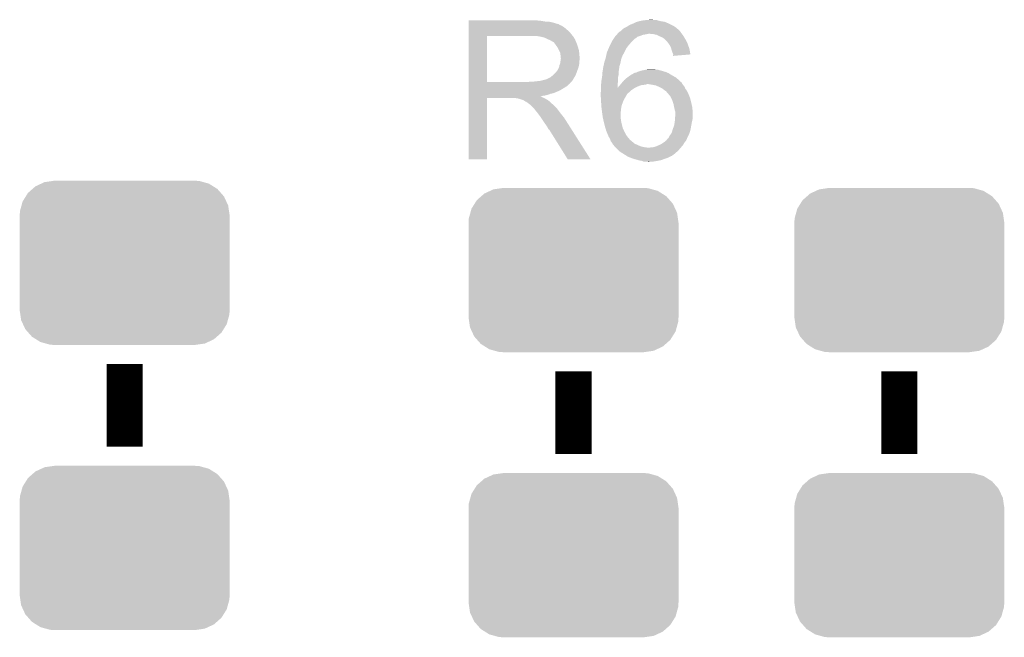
# Model space of a CAD drawing. Extents: x -4.5 to 27.4, y -3.9 to 53.4.
# Tile 34 of 47: x 2.4 to 9.3, y 35.5 to 39.8. Entities that reach past the tile are written whole.
import ezdxf

# ---------------------------------------------------------------- set-up
doc = ezdxf.new("R2010")
doc.units = 0
doc.layers.get('0').update_dxf_attribs({"linetype": 'CONTINUOUS'})
doc.layers.add('CAN_LIN_SBC_CLICK_V101_GTO', color=14, linetype='CONTINUOUS')
doc.layers.add('CAN_LIN_SBC_CLICK_V101_GTS', color=12, linetype='CONTINUOUS')

# ---------------------------------------------------------------- blocks, each defined once
blk = doc.blocks.new('CUSTOM_80')
for points in [[(-0.625952, 0.536988), (-0.585142, 0.555872), (0.621244, 0.536988), (0.591092, 0.555872)], [(-0.585142, 0.555872), (-0.562234, 0.566472), (0.591092, 0.555872), (0.552884, 0.566472)], [(-0.562234, 0.566472), (-0.506094, 0.57464), (0.552884, 0.566472), (0.52344, 0.57464)], [(-0.506094, 0.57464), (-0.49276, 0.57658), (0.52344, 0.57464), (0.49276, 0.57658)], [(-0.69406, 0.465932), (-0.678626, 0.490572), (0.697008, 0.465932), (0.675296, 0.490572)], [(-0.678626, 0.490572), (-0.646814, 0.518606), (0.675296, 0.490572), (0.650592, 0.518606)], [(-0.646814, 0.518606), (-0.625952, 0.536988), (0.650592, 0.518606), (0.621244, 0.536988)], [(-0.723898, 0.402214), (-0.715892, 0.431072), (0.726492, 0.402214), (0.71314, 0.431072)], [(-0.715892, 0.431072), (-0.69406, 0.465932), (0.71314, 0.431072), (0.697008, 0.465932)], [(-0.7366, 0.33274), (-0.73466, 0.36342), (0.7366, 0.33274), (0.732138, 0.36342)], [(-0.73466, 0.36342), (-0.723898, 0.402214), (0.732138, 0.36342), (0.726492, 0.402214)], [(-0.7366, -0.33274), (-0.7366, 0.33274), (0.7366, -0.33274), (0.7366, 0.33274)], [(-0.732136, -0.36342), (-0.7366, -0.33274), (0.73466, -0.36342), (0.7366, -0.33274)], [(-0.726492, -0.402214), (-0.732136, -0.36342), (0.723896, -0.402214), (0.73466, -0.36342)], [(-0.713138, -0.431072), (-0.726492, -0.402214), (0.715892, -0.431072), (0.723896, -0.402214)], [(-0.697008, -0.465932), (-0.713138, -0.431072), (0.694058, -0.465932), (0.715892, -0.431072)], [(-0.675294, -0.490572), (-0.697008, -0.465932), (0.678626, -0.490572), (0.694058, -0.465932)], [(-0.650592, -0.518606), (-0.675294, -0.490572), (0.646812, -0.518606), (0.678626, -0.490572)], [(-0.621242, -0.536988), (-0.650592, -0.518606), (0.625952, -0.536988), (0.646812, -0.518606)], [(-0.591092, -0.555872), (-0.621242, -0.536988), (0.58514, -0.555872), (0.625952, -0.536988)], [(-0.552882, -0.566472), (-0.591092, -0.555872), (0.562234, -0.566472), (0.58514, -0.555872)], [(-0.52344, -0.57464), (-0.552882, -0.566472), (0.506092, -0.57464), (0.562234, -0.566472)], [(-0.49276, -0.57658), (-0.52344, -0.57464), (0.49276, -0.57658), (0.506092, -0.57464)]]:
    blk.add_solid(points)

msp = doc.modelspace()

# ---------------------------------------------------------------- linework, layer by layer
at = {"layer": 'CAN_LIN_SBC_CLICK_V101_GTO', "const_width": 0.254}
for points in [[(3.1242, 36.79444), (3.1242, 37.37356)], [(6.2738, 36.74364), (6.2738, 37.32276)], [(8.5598, 36.74364), (8.5598, 37.32276)]]:
    msp.add_lwpolyline(points, dxfattribs=at)
at = {"layer": 'CAN_LIN_SBC_CLICK_V101_GTO'}
for points in [[(5.53722, 39.78402), (5.537222, 39.78656), (6.04266, 39.78402), (6.01472, 39.78656)], [(5.53722, 39.77894), (5.53722, 39.78402), (6.073138, 39.77894), (6.04266, 39.78402)], [(5.53722, 39.7764), (5.53722, 39.77894), (6.1087, 39.7764), (6.073138, 39.77894)], [(5.53722, 39.76878), (5.53722, 39.7764), (6.139178, 39.76878), (6.1087, 39.7764)], [(5.53722, 39.7637), (5.53722, 39.76878), (6.154422, 39.7637), (6.139178, 39.76878)], [(5.53722, 39.76116), (5.53722, 39.7637), (6.167122, 39.76116), (6.154422, 39.7637)], [(5.53722, 39.761138), (5.53722, 39.76116), (6.16966, 39.761138), (6.167122, 39.76116)], [(5.53722, 39.758614), (5.53722, 39.761138), (6.169674, 39.758614), (6.16966, 39.761138)], [(5.53722, 39.75354), (5.53722, 39.758614), (6.17982, 39.75354), (6.169674, 39.758614)], [(5.53722, 39.748458), (5.53722, 39.75354), (6.192522, 39.748458), (6.17982, 39.75354)], [(5.53722, 39.7383), (5.53722, 39.748458), (6.20776, 39.7383), (6.192522, 39.748458)], [(5.53722, 39.7256), (5.53722, 39.7383), (6.223, 39.7256), (6.20776, 39.7383)], [(5.53722, 39.71036), (5.53722, 39.7256), (6.240782, 39.71036), (6.223, 39.7256)], [(6.606542, 39.712902), (6.61924, 39.7256), (7.018018, 39.712902), (7.00532, 39.7256)], [(6.61924, 39.7256), (6.619242, 39.725602), (7.00532, 39.7256), (7.005318, 39.725602)], [(6.619242, 39.725602), (6.634482, 39.73576), (7.005318, 39.725602), (6.99313, 39.73576)], [(6.634482, 39.73576), (6.63956, 39.7383), (6.99313, 39.73576), (6.99008, 39.7383)], [(6.63956, 39.7383), (6.649718, 39.74338), (6.99008, 39.7383), (6.98246, 39.74338)], [(6.649718, 39.74338), (6.657842, 39.748458), (6.98246, 39.74338), (6.974842, 39.748458)], [(6.657842, 39.748458), (6.670038, 39.75608), (6.974842, 39.748458), (6.9596, 39.75608)], [(6.670038, 39.75608), (6.69036, 39.7637), (6.9596, 39.75608), (6.94436, 39.7637)], [(6.69036, 39.7637), (6.710682, 39.773862), (6.94436, 39.7637), (6.91997, 39.773862)], [(6.710682, 39.773862), (6.719136, 39.776398), (6.91997, 39.773862), (6.913882, 39.776398)], [(6.719136, 39.776398), (6.736078, 39.78148), (6.913882, 39.776398), (6.8834, 39.78148)], [(6.736078, 39.78148), (6.761478, 39.78656), (6.8834, 39.78148), (6.864776, 39.78656)], [(6.761478, 39.78656), (6.78688, 39.7891), (6.864776, 39.78656), (6.855464, 39.7891)], [(6.78688, 39.7891), (6.814796, 39.791638), (6.835144, 39.7891), (6.827522, 39.791638)], [(6.814796, 39.791638), (6.814818, 39.79164), (6.827522, 39.791638), (6.814818, 39.79164)], [(5.537212, 39.354782), (5.537218, 39.67732), (5.66674, 39.354782), (5.666742, 39.67732)], [(5.537218, 39.690042), (5.53722, 39.71036), (6.25856, 39.690042), (6.240782, 39.71036)], [(5.537218, 39.67734), (5.537218, 39.690042), (6.268438, 39.67734), (6.25856, 39.690042)], [(5.537218, 39.67732), (5.537218, 39.67734), (5.666742, 39.67732), (5.97408, 39.67734)], [(6.045202, 39.67226), (6.012182, 39.67734), (6.272388, 39.67226), (6.268438, 39.67734)], [(6.063842, 39.667176), (6.045202, 39.67226), (6.27634, 39.667176), (6.272388, 39.67226)], [(6.07314, 39.66464), (6.063842, 39.667176), (6.276344, 39.66464), (6.27634, 39.667176)], [(6.073152, 39.664634), (6.07314, 39.66464), (6.276344, 39.664634), (6.276344, 39.66464)], [(6.09346, 39.65448), (6.073152, 39.664634), (6.28396, 39.65448), (6.276344, 39.664634)], [(6.550662, 39.651942), (6.55599, 39.659554), (6.697982, 39.651942), (6.705594, 39.659554)], [(6.55599, 39.659554), (6.555994, 39.65956), (6.705594, 39.659554), (6.708134, 39.65956)], [(6.555994, 39.65956), (6.564882, 39.672258), (6.708134, 39.65956), (6.723378, 39.672258)], [(6.564882, 39.672258), (6.568438, 39.677338), (6.723378, 39.672258), (6.74116, 39.677338)], [(6.568438, 39.677338), (6.568442, 39.677342), (6.74116, 39.677338), (6.741168, 39.677342)], [(6.568442, 39.677342), (6.576056, 39.684958), (6.741168, 39.677342), (6.758938, 39.684958)], [(6.576056, 39.684958), (6.578598, 39.6875), (6.758938, 39.684958), (6.77418, 39.6875)], [(6.578598, 39.6875), (6.5786, 39.687502), (6.77418, 39.6875), (6.774188, 39.687502)], [(6.5786, 39.687502), (6.58241, 39.69258), (6.774188, 39.687502), (6.799578, 39.69258)], [(6.58241, 39.69258), (6.586222, 39.69766), (7.033896, 39.69258), (7.030086, 39.69766)], [(6.586222, 39.69766), (6.58876, 39.7002), (7.030086, 39.69766), (7.02818, 39.7002)], [(6.58876, 39.7002), (6.593842, 39.705282), (7.02818, 39.7002), (7.024792, 39.705282)], [(6.593842, 39.705282), (6.598072, 39.70782), (7.024792, 39.705282), (7.0231, 39.70782)], [(6.598072, 39.70782), (6.606542, 39.712902), (7.0231, 39.70782), (7.018018, 39.712902)], [(6.835138, 39.69004), (6.809742, 39.69258), (7.035802, 39.69004), (7.033896, 39.69258)], [(6.857998, 39.684962), (6.835138, 39.69004), (7.03961, 39.684962), (7.035802, 39.69004)], [(6.868166, 39.679878), (6.857998, 39.684962), (7.043422, 39.679878), (7.03961, 39.684962)], [(6.87832, 39.6748), (6.868166, 39.679878), (7.04647, 39.6748), (7.043422, 39.679878)], [(6.8961, 39.66718), (6.87832, 39.6748), (7.051042, 39.66718), (7.04647, 39.6748)], [(6.91134, 39.65702), (6.8961, 39.66718), (7.057138, 39.65702), (7.051042, 39.66718)], [(6.91388, 39.65448), (6.91134, 39.65702), (7.05866, 39.65448), (7.057138, 39.65702)], [(6.11124, 39.64686), (6.09346, 39.65448), (6.287008, 39.64686), (6.28396, 39.65448)], [(6.11971, 39.64178), (6.11124, 39.64686), (6.28904, 39.64178), (6.287008, 39.64686)], [(6.12394, 39.639242), (6.11971, 39.64178), (6.290128, 39.639242), (6.28904, 39.64178)], [(6.131564, 39.63416), (6.12394, 39.639242), (6.292306, 39.63416), (6.290128, 39.639242)], [(6.134104, 39.634152), (6.131564, 39.63416), (6.29231, 39.634152), (6.292306, 39.63416)], [(6.14172, 39.624), (6.134104, 39.634152), (6.29666, 39.624), (6.29231, 39.634152)], [(6.14934, 39.61384), (6.14172, 39.624), (6.300048, 39.61384), (6.29666, 39.624)], [(6.158412, 39.60114), (6.14934, 39.61384), (6.30428, 39.60114), (6.300048, 39.61384)], [(6.16204, 39.596058), (6.158412, 39.60114), (6.305806, 39.596058), (6.30428, 39.60114)], [(6.1722, 39.575738), (6.16204, 39.596058), (6.3119, 39.575738), (6.305806, 39.596058)], [(6.509596, 39.56558), (6.520178, 39.590978), (6.63194, 39.56558), (6.64464, 39.590978)], [(6.520178, 39.590978), (6.52018, 39.59098), (6.64464, 39.590978), (6.64464, 39.59098)], [(6.52018, 39.59098), (6.529558, 39.611302), (6.64464, 39.59098), (6.65988, 39.611302)], [(6.529558, 39.611302), (6.53542, 39.624), (6.65988, 39.611302), (6.670764, 39.624)], [(6.53542, 39.624), (6.53819, 39.62908), (6.670764, 39.624), (6.67512, 39.62908)], [(6.53819, 39.62908), (6.550662, 39.651942), (6.67512, 39.62908), (6.697982, 39.651942)], [(6.92912, 39.63924), (6.91388, 39.65448), (7.06628, 39.63924), (7.05866, 39.65448)], [(6.93928, 39.62654), (6.92912, 39.63924), (7.07263, 39.62654), (7.06628, 39.63924)], [(6.940976, 39.623998), (6.93928, 39.62654), (7.0739, 39.623998), (7.07263, 39.62654)], [(6.949438, 39.611302), (6.940976, 39.623998), (7.078436, 39.611302), (7.0739, 39.623998)], [(6.95706, 39.59606), (6.949438, 39.611302), (7.083878, 39.59606), (7.078436, 39.611302)], [(6.959238, 39.588438), (6.95706, 39.59606), (7.0866, 39.588438), (7.083878, 39.59606)], [(6.96214, 39.57828), (6.959238, 39.588438), (7.0885, 39.57828), (7.0866, 39.588438)], [(6.17982, 39.560496), (6.1722, 39.575738), (6.313426, 39.560496), (6.3119, 39.575738)], [(6.181272, 39.55034), (6.17982, 39.560496), (6.31444, 39.55034), (6.313426, 39.560496)], [(6.18236, 39.542718), (6.181272, 39.55034), (6.315076, 39.542718), (6.31444, 39.55034)], [(6.182362, 39.530018), (6.18236, 39.542718), (6.316134, 39.530018), (6.315076, 39.542718)], [(6.1849, 39.522396), (6.182362, 39.530018), (6.31677, 39.522396), (6.316134, 39.530018)], [(6.183446, 39.509696), (6.1849, 39.51986), (6.316978, 39.509696), (6.316978, 39.51986)], [(6.1849, 39.519862), (6.1849, 39.522396), (6.31698, 39.519862), (6.31677, 39.522396)], [(6.1849, 39.51986), (6.1849, 39.519862), (6.316978, 39.51986), (6.31698, 39.519862)], [(6.497514, 39.51732), (6.499858, 39.524938), (6.609082, 39.51732), (6.61162, 39.524938)], [(6.499858, 39.524938), (6.49986, 39.52494), (6.61162, 39.524938), (6.61162, 39.52494)], [(6.49986, 39.52494), (6.502036, 39.535096), (6.61162, 39.52494), (6.616698, 39.535096)], [(6.502036, 39.535096), (6.50258, 39.537634), (6.616698, 39.535096), (6.6167, 39.537634)], [(6.50258, 39.537634), (6.507482, 39.560502), (6.6167, 39.537634), (6.62917, 39.560502)], [(6.507482, 39.560502), (6.509596, 39.56558), (6.62917, 39.560502), (6.63194, 39.56558)], [(6.96722, 39.563038), (6.96214, 39.57828), (7.091348, 39.563038), (7.0885, 39.57828)], [(6.972298, 39.550342), (6.96722, 39.563038), (7.093722, 39.550342), (7.091348, 39.563038)], [(6.972936, 39.547798), (6.972298, 39.550342), (7.094196, 39.547798), (7.093722, 39.550342)], [(6.97484, 39.540182), (6.972936, 39.547798), (7.004496, 39.540182), (7.094196, 39.547798)], [(6.97484, 39.537664), (6.97484, 39.540182), (6.97484, 39.537664), (7.004496, 39.540182)], [(6.167118, 39.446198), (6.172198, 39.458898), (6.304738, 39.446198), (6.309356, 39.458898)], [(6.172198, 39.4589), (6.17474, 39.471598), (6.309358, 39.4589), (6.311898, 39.471598)], [(6.172198, 39.458898), (6.172198, 39.4589), (6.309356, 39.458898), (6.309358, 39.4589)], [(6.17474, 39.471598), (6.179818, 39.484298), (6.311898, 39.471598), (6.31444, 39.484298)], [(6.179818, 39.484298), (6.18272, 39.504616), (6.31444, 39.484298), (6.31444, 39.504616)], [(6.18272, 39.504616), (6.183446, 39.509696), (6.31444, 39.504616), (6.316978, 39.509696)], [(6.478172, 39.430958), (6.48208, 39.45636), (6.5913, 39.430958), (6.594928, 39.45636)], [(6.48208, 39.45636), (6.484256, 39.466518), (6.594928, 39.45636), (6.59638, 39.466518)], [(6.484256, 39.466518), (6.487522, 39.48176), (6.59638, 39.466518), (6.601458, 39.48176)], [(6.487522, 39.48176), (6.4897, 39.491918), (6.601458, 39.48176), (6.60349, 39.491918)], [(6.4897, 39.491918), (6.494388, 39.50716), (6.60349, 39.491918), (6.60654, 39.50716)], [(6.494388, 39.50716), (6.497514, 39.51732), (6.60654, 39.50716), (6.609082, 39.51732)], [(6.090916, 39.377618), (6.098538, 39.38016), (6.274224, 39.377618), (6.275706, 39.38016)], [(6.098538, 39.38016), (6.108698, 39.385238), (6.275706, 39.38016), (6.278668, 39.385238)], [(6.108698, 39.385238), (6.130922, 39.403018), (6.278668, 39.385238), (6.28904, 39.403018)], [(6.130922, 39.403018), (6.134098, 39.405558), (6.28904, 39.403018), (6.289962, 39.405558)], [(6.134098, 39.405558), (6.1468, 39.41826), (6.289962, 39.405558), (6.29458, 39.41826)], [(6.1468, 39.41826), (6.156958, 39.430958), (6.29458, 39.41826), (6.299198, 39.430958)], [(6.156958, 39.430958), (6.159498, 39.4335), (6.299198, 39.430958), (6.300122, 39.4335)], [(6.159498, 39.4335), (6.16204, 39.438578), (6.300122, 39.4335), (6.301968, 39.438578)], [(6.16204, 39.438578), (6.167118, 39.446198), (6.301968, 39.438578), (6.304738, 39.446198)], [(6.469802, 39.36492), (6.473612, 39.387778), (6.58622, 39.36492), (6.58622, 39.387778)], [(6.473612, 39.387778), (6.47446, 39.392858), (6.58622, 39.387778), (6.587348, 39.392858)], [(6.47446, 39.392858), (6.47594, 39.410638), (6.587348, 39.392858), (6.5913, 39.410638)], [(6.47594, 39.410638), (6.477, 39.42334), (6.5913, 39.410638), (6.5913, 39.42334)], [(6.477, 39.42334), (6.478172, 39.430958), (6.5913, 39.42334), (6.5913, 39.430958)], [(6.632362, 39.370002), (6.647178, 39.3827), (7.0104, 39.370002), (6.995584, 39.3827)], [(6.647178, 39.3827), (6.650564, 39.38524), (6.995584, 39.3827), (6.99262, 39.38524)], [(6.650564, 39.38524), (6.6675, 39.39794), (6.99262, 39.38524), (6.970396, 39.39794)], [(6.6675, 39.39794), (6.679696, 39.405562), (6.970396, 39.39794), (6.957058, 39.405562)], [(6.679696, 39.405562), (6.687824, 39.41064), (6.957058, 39.405562), (6.94944, 39.41064)], [(6.687824, 39.41064), (6.690366, 39.410646), (6.94944, 39.41064), (6.949432, 39.410646)], [(6.690366, 39.410646), (6.6929, 39.41318), (6.949432, 39.410646), (6.94563, 39.41318)], [(6.6929, 39.41318), (6.696706, 39.415718), (6.94563, 39.41318), (6.941822, 39.415718)], [(6.696706, 39.415718), (6.700522, 39.418262), (6.941822, 39.415718), (6.935888, 39.418262)], [(6.700522, 39.418262), (6.713222, 39.420802), (6.935888, 39.418262), (6.929964, 39.420802)], [(6.713222, 39.420802), (6.719142, 39.42334), (6.929964, 39.420802), (6.924042, 39.42334)], [(6.719142, 39.42334), (6.731, 39.428422), (6.924042, 39.42334), (6.907526, 39.428422)], [(6.731, 39.428422), (6.748778, 39.4335), (6.907526, 39.428422), (6.891022, 39.4335)], [(6.748778, 39.4335), (6.760208, 39.43604), (6.891022, 39.4335), (6.878322, 39.43604)], [(6.760208, 39.43604), (6.77164, 39.43858), (6.878322, 39.43604), (6.8707, 39.43858)], [(6.77164, 39.43858), (6.78433, 39.441118), (6.8707, 39.43858), (6.863082, 39.441118)], [(6.78433, 39.441118), (6.78434, 39.44112), (6.863082, 39.441118), (6.852922, 39.44112)], [(6.78434, 39.44112), (6.797042, 39.44366), (6.852922, 39.44112), (6.840222, 39.44366)], [(5.53721, 39.34206), (5.537212, 39.344594), (6.248378, 39.34206), (6.2484, 39.344594)], [(5.53721, 39.342054), (5.53721, 39.34206), (6.245854, 39.342054), (6.248378, 39.34206)], [(5.53721, 39.326818), (5.53721, 39.342054), (6.230616, 39.326818), (6.245854, 39.342054)], [(5.53721, 39.321738), (5.53721, 39.326818), (6.22046, 39.321738), (6.230616, 39.326818)], [(5.53721, 39.314118), (5.53721, 39.321738), (6.210298, 39.314118), (6.22046, 39.321738)], [(5.53721, 39.29888), (5.53721, 39.314118), (6.1849, 39.29888), (6.210298, 39.314118)], [(5.537212, 39.35476), (5.537212, 39.354782), (5.956298, 39.35476), (5.66674, 39.354782)], [(5.537212, 39.344594), (5.537212, 39.35476), (6.2484, 39.344594), (6.25856, 39.35476)], [(5.956298, 39.35476), (5.974064, 39.357298), (6.25856, 39.35476), (6.261098, 39.357298)], [(5.974064, 39.357298), (5.97408, 39.3573), (6.261098, 39.357298), (6.261098, 39.3573)], [(5.994398, 39.3573), (6.040118, 39.36238), (6.261098, 39.3573), (6.264486, 39.36238)], [(6.040118, 39.36238), (6.080758, 39.37254), (6.264486, 39.36238), (6.271262, 39.37254)], [(6.083296, 39.37254), (6.090916, 39.377618), (6.271262, 39.37254), (6.274224, 39.377618)], [(6.46684, 39.33444), (6.467302, 39.339522), (6.583688, 39.33444), (6.58368, 39.339522)], [(6.46684, 39.314156), (6.46684, 39.33444), (6.583718, 39.314156), (6.583688, 39.33444)], [(6.46684, 39.31412), (6.46684, 39.314156), (6.7056, 39.31412), (6.70568, 39.314156)], [(6.46684, 39.29888), (6.46684, 39.31412), (6.68274, 39.29888), (6.7056, 39.31412)], [(6.467302, 39.339522), (6.46938, 39.36238), (6.58368, 39.339522), (6.585964, 39.36238)], [(6.46938, 39.36238), (6.469802, 39.36492), (6.585964, 39.36238), (6.58622, 39.36492)], [(6.583718, 39.314156), (6.58622, 39.31666), (6.70568, 39.314156), (6.711314, 39.31666)], [(6.58622, 39.31666), (6.5913, 39.32428), (6.711314, 39.31666), (6.72846, 39.32428)], [(6.5913, 39.32428), (6.591302, 39.324282), (6.72846, 39.32428), (6.728464, 39.324282)], [(6.591302, 39.324282), (6.59892, 39.3319), (6.728464, 39.324282), (6.748782, 39.3319)], [(6.59892, 39.3319), (6.60146, 39.33444), (6.748782, 39.3319), (6.7691, 39.33444)], [(6.60146, 39.33444), (6.603578, 39.336982), (6.7691, 39.33444), (6.784342, 39.336982)], [(6.603578, 39.336982), (6.605692, 39.33952), (6.784342, 39.336982), (6.789424, 39.33952)], [(6.605692, 39.33952), (6.61204, 39.347138), (7.03834, 39.33952), (7.033262, 39.347138)], [(6.61204, 39.347138), (6.61416, 39.34968), (7.033262, 39.347138), (7.031992, 39.34968)], [(6.61416, 39.34968), (6.616332, 39.352216), (7.031992, 39.34968), (7.030722, 39.352216)], [(6.616332, 39.352216), (6.618508, 39.354754), (7.030722, 39.352216), (7.028186, 39.354754)], [(6.618508, 39.354754), (6.618512, 39.35476), (7.028186, 39.354754), (7.025646, 39.35476)], [(6.618512, 39.35476), (6.6294, 39.367462), (7.025646, 39.35476), (7.012942, 39.367462)], [(6.6294, 39.367462), (6.632362, 39.370002), (7.012942, 39.367462), (7.0104, 39.370002)], [(6.82752, 39.33444), (6.797038, 39.33952), (7.04215, 39.33444), (7.03834, 39.33952)], [(6.852922, 39.329358), (6.82752, 39.33444), (7.045962, 39.329358), (7.04215, 39.33444)], [(6.87578, 39.3192), (6.852922, 39.329358), (7.05358, 39.3192), (7.045962, 39.329358)], [(6.896098, 39.30904), (6.87578, 39.3192), (7.057646, 39.30904), (7.05358, 39.3192)], [(5.5372, 38.811222), (5.537208, 39.242978), (5.666718, 38.811222), (5.66674, 39.242978)], [(5.537208, 39.253158), (5.53721, 39.255666), (6.045204, 39.253158), (6.042692, 39.255666)], [(5.537208, 39.250618), (5.537208, 39.253158), (6.050282, 39.250618), (6.045204, 39.253158)], [(5.537208, 39.24554), (5.537208, 39.250618), (6.0579, 39.24554), (6.050282, 39.250618)], [(5.537208, 39.243), (5.537208, 39.24554), (6.064252, 39.243), (6.0579, 39.24554)], [(5.537208, 39.242978), (5.537208, 39.243), (5.66674, 39.242978), (5.859778, 39.243)], [(5.53721, 39.29126), (5.53721, 39.29888), (6.16966, 39.29126), (6.1849, 39.29888)], [(5.53721, 39.27602), (5.53721, 39.29126), (6.134098, 39.27602), (6.16966, 39.29126)], [(5.53721, 39.270938), (5.53721, 39.27602), (6.111238, 39.270938), (6.134098, 39.27602)], [(5.53721, 39.26332), (5.53721, 39.270938), (6.090918, 39.26332), (6.111238, 39.270938)], [(5.53721, 39.25824), (5.53721, 39.26332), (6.068058, 39.25824), (6.090918, 39.26332)], [(5.53721, 39.255666), (5.53721, 39.25824), (6.042692, 39.255666), (6.068058, 39.25824)], [(5.869938, 39.24046), (5.859778, 39.243), (6.070602, 39.24046), (6.064252, 39.243)], [(6.4643, 39.278562), (6.46684, 39.293802), (6.659882, 39.278562), (6.677026, 39.293802)], [(6.4643, 39.27856), (6.4643, 39.278562), (6.65988, 39.27856), (6.659882, 39.278562)], [(6.4643, 39.268402), (6.4643, 39.27856), (6.649722, 39.268402), (6.65988, 39.27856)], [(6.4643, 39.265858), (6.4643, 39.268402), (6.648194, 39.265858), (6.649722, 39.268402)], [(6.464866, 39.2557), (6.4643, 39.265858), (6.6421, 39.2557), (6.648194, 39.265858)], [(6.465854, 39.237918), (6.464866, 39.2557), (6.63194, 39.237918), (6.6421, 39.2557)], [(6.46684, 39.293802), (6.46684, 39.29888), (6.677026, 39.293802), (6.68274, 39.29888)], [(6.899148, 39.3065), (6.896098, 39.30904), (7.058662, 39.3065), (7.057646, 39.30904)], [(6.911342, 39.296338), (6.899148, 39.3065), (7.066792, 39.296338), (7.058662, 39.3065)], [(6.915576, 39.293798), (6.911342, 39.296338), (7.068822, 39.293798), (7.066792, 39.296338)], [(6.924042, 39.288718), (6.915576, 39.293798), (7.071362, 39.288718), (7.068822, 39.293798)], [(6.929122, 39.281098), (6.924042, 39.288718), (7.075172, 39.281098), (7.071362, 39.288718)], [(6.93166, 39.27856), (6.929122, 39.281098), (7.07644, 39.27856), (7.075172, 39.281098)], [(6.947464, 39.26078), (6.93166, 39.27856), (7.08406, 39.26078), (7.07644, 39.27856)], [(6.951982, 39.255696), (6.947464, 39.26078), (7.085968, 39.255696), (7.08406, 39.26078)], [(6.959602, 39.240458), (6.951982, 39.255696), (7.09168, 39.240458), (7.085968, 39.255696)], [(5.885174, 39.237926), (5.882634, 39.24046), (6.074826, 39.237926), (6.070602, 39.24046)], [(5.887716, 39.23792), (5.885174, 39.237926), (6.074836, 39.23792), (6.074826, 39.237926)], [(5.918198, 39.22776), (5.887716, 39.23792), (6.091768, 39.22776), (6.074836, 39.23792)], [(5.923278, 39.22522), (5.918198, 39.22776), (6.096, 39.22522), (6.091768, 39.22776)], [(5.928358, 39.22268), (5.923278, 39.22522), (6.099176, 39.22268), (6.096, 39.22522)], [(5.935978, 39.217602), (5.928358, 39.22268), (6.105524, 39.217602), (6.099176, 39.22268)], [(5.941056, 39.215062), (5.935978, 39.217602), (6.108698, 39.215062), (6.105524, 39.217602)], [(5.943594, 39.21506), (5.941056, 39.215062), (6.1087, 39.21506), (6.108698, 39.215062)], [(5.94614, 39.212522), (5.943594, 39.21506), (6.111238, 39.212522), (6.1087, 39.21506)], [(5.9563, 39.2049), (5.94614, 39.212522), (6.11886, 39.2049), (6.111238, 39.212522)], [(5.959476, 39.20236), (5.9563, 39.2049), (6.1214, 39.20236), (6.11886, 39.2049)], [(5.965828, 39.197278), (5.959476, 39.20236), (6.129022, 39.197278), (6.1214, 39.20236)], [(5.968998, 39.194742), (5.965828, 39.197278), (6.131558, 39.194742), (6.129022, 39.197278)], [(5.991862, 39.171878), (5.968998, 39.194742), (6.15442, 39.171878), (6.131558, 39.194742)], [(6.46684, 39.22014), (6.465854, 39.237918), (6.62305, 39.22014), (6.63194, 39.237918)], [(6.467, 39.2176), (6.46684, 39.22014), (6.62178, 39.2176), (6.62305, 39.22014)], [(6.468746, 39.18966), (6.467, 39.2176), (6.611622, 39.18966), (6.62178, 39.2176)], [(6.46938, 39.1795), (6.468746, 39.18966), (6.609772, 39.1795), (6.611622, 39.18966)], [(6.471604, 39.161722), (6.46938, 39.1795), (6.60654, 39.161722), (6.609772, 39.1795)], [(6.96468, 39.230298), (6.959602, 39.240458), (7.094222, 39.230298), (7.09168, 39.240458)], [(6.97484, 39.202358), (6.96468, 39.230298), (7.101206, 39.202358), (7.094222, 39.230298)], [(6.975348, 39.19982), (6.97484, 39.202358), (7.10184, 39.19982), (7.101206, 39.202358)], [(6.97992, 39.17696), (6.975348, 39.19982), (7.10692, 39.17696), (7.10184, 39.19982)], [(6.979922, 39.176958), (6.97992, 39.17696), (7.10692, 39.176958), (7.10692, 39.17696)], [(6.985002, 39.1541), (6.979922, 39.176958), (7.109208, 39.1541), (7.10692, 39.176958)], [(5.999478, 39.16426), (5.991862, 39.171878), (6.160136, 39.16426), (6.15442, 39.171878)], [(6.007098, 39.1541), (5.999478, 39.16426), (6.167756, 39.1541), (6.160136, 39.16426)], [(6.00837, 39.15156), (6.007098, 39.1541), (6.16966, 39.15156), (6.167756, 39.1541)], [(6.009634, 39.149034), (6.00837, 39.15156), (6.171626, 39.149034), (6.16966, 39.15156)], [(6.01217, 39.14902), (6.009634, 39.149034), (6.171636, 39.14902), (6.171626, 39.149034)], [(6.027416, 39.1287), (6.01217, 39.14902), (6.18744, 39.1287), (6.171636, 39.14902)], [(6.04266, 39.10838), (6.027416, 39.1287), (6.203696, 39.10838), (6.18744, 39.1287)], [(6.046048, 39.103298), (6.04266, 39.10838), (6.20776, 39.103298), (6.203696, 39.10838)], [(6.47446, 39.13886), (6.471604, 39.161722), (6.604906, 39.13886), (6.60654, 39.161722)], [(6.476276, 39.12616), (6.47446, 39.13886), (6.604, 39.12616), (6.604906, 39.13886)], [(6.47954, 39.103302), (6.476276, 39.12616), (6.604, 39.103302), (6.604, 39.12616)], [(6.985848, 39.151562), (6.985002, 39.1541), (7.10946, 39.151562), (7.109208, 39.1541)], [(6.985846, 39.095678), (6.98754, 39.12108), (7.10946, 39.095678), (7.10946, 39.12108)], [(6.98754, 39.146476), (6.985848, 39.151562), (7.10946, 39.146476), (7.10946, 39.151562)], [(6.98754, 39.12108), (6.98754, 39.146476), (7.10946, 39.12108), (7.10946, 39.146476)], [(6.064674, 39.07536), (6.046048, 39.103298), (6.22554, 39.07536), (6.20776, 39.103298)], [(6.07314, 39.06266), (6.064674, 39.07536), (6.233598, 39.06266), (6.22554, 39.07536)], [(6.08584, 39.044882), (6.07314, 39.06266), (6.244878, 39.044882), (6.233598, 39.06266)], [(6.096, 39.027098), (6.08584, 39.044882), (6.256162, 39.027098), (6.244878, 39.044882)], [(6.47954, 39.1033), (6.47954, 39.103302), (6.604002, 39.1033), (6.604, 39.103302)], [(6.483058, 39.08806), (6.47954, 39.1033), (6.60654, 39.08806), (6.604002, 39.1033)], [(6.48716, 39.070282), (6.483058, 39.08806), (6.60908, 39.070282), (6.60654, 39.08806)], [(6.48716, 39.07028), (6.48716, 39.070282), (6.609082, 39.07028), (6.60908, 39.070282)], [(6.49478, 39.0398), (6.48716, 39.07028), (6.6167, 39.0398), (6.609082, 39.07028)], [(6.497828, 39.029642), (6.49478, 39.0398), (6.619238, 39.029642), (6.6167, 39.0398)], [(6.96976, 39.02202), (6.979918, 39.049958), (7.095142, 39.02202), (7.100222, 39.049958)], [(6.979918, 39.049958), (6.983436, 39.07282), (7.100222, 39.049958), (7.10438, 39.07282)], [(6.983436, 39.07282), (6.985, 39.08298), (7.10438, 39.07282), (7.106636, 39.08298)], [(6.985, 39.08298), (6.985846, 39.095678), (7.106636, 39.08298), (7.10946, 39.095678)], [(6.098538, 39.022026), (6.096, 39.027098), (6.25938, 39.022026), (6.256162, 39.027098)], [(6.103614, 39.019482), (6.098538, 39.022026), (6.260994, 39.019482), (6.25938, 39.022026)], [(6.106162, 39.0144), (6.103614, 39.019482), (6.264218, 39.0144), (6.260994, 39.019482)], [(6.233158, 38.81121), (6.106162, 39.0144), (6.393134, 38.81121), (6.264218, 39.0144)], [(6.5024, 39.014398), (6.497828, 39.029642), (6.626862, 39.014398), (6.619238, 39.029642)], [(6.50443, 39.009324), (6.5024, 39.014398), (6.629398, 39.009324), (6.626862, 39.014398)], [(6.505446, 39.006784), (6.50443, 39.009324), (6.6294, 39.006784), (6.629398, 39.009324)], [(6.508496, 38.999162), (6.505446, 39.006784), (6.634478, 38.999162), (6.6294, 39.006784)], [(6.51256, 38.989), (6.508496, 38.999162), (6.63956, 38.989), (6.634478, 38.999162)], [(6.518002, 38.976302), (6.51256, 38.989), (6.647178, 38.976302), (6.63956, 38.989)], [(6.52018, 38.97122), (6.518002, 38.976302), (6.651244, 38.97122), (6.647178, 38.976302)], [(6.524536, 38.9636), (6.52018, 38.97122), (6.65734, 38.9636), (6.651244, 38.97122)], [(6.941818, 38.963598), (6.94944, 38.978838), (7.07263, 38.963598), (7.080248, 38.978838)], [(6.94944, 38.978838), (6.954884, 38.98646), (7.080248, 38.978838), (7.08406, 38.98646)], [(6.954884, 38.98646), (6.962138, 38.996616), (7.08406, 38.98646), (7.087444, 38.996616)], [(6.962138, 38.996616), (6.968234, 39.016938), (7.087444, 38.996616), (7.094218, 39.016938)], [(6.968234, 39.016938), (6.96976, 39.02202), (7.094218, 39.016938), (7.095142, 39.02202)], [(6.53034, 38.953442), (6.524536, 38.9636), (6.665806, 38.953442), (6.65734, 38.9636)], [(6.532034, 38.948362), (6.53034, 38.953442), (6.670038, 38.948362), (6.665806, 38.953442)], [(6.53542, 38.938202), (6.532034, 38.948362), (6.682232, 38.938202), (6.670038, 38.948362)], [(6.54558, 38.9255), (6.53542, 38.938202), (6.697474, 38.9255), (6.682232, 38.938202)], [(6.54685, 38.92296), (6.54558, 38.9255), (6.700522, 38.92296), (6.697474, 38.9255)], [(6.550658, 38.915344), (6.54685, 38.92296), (6.715754, 38.915344), (6.700522, 38.92296)], [(6.5532, 38.9128), (6.550658, 38.915344), (6.72084, 38.9128), (6.715754, 38.915344)], [(6.555738, 38.91026), (6.5532, 38.9128), (6.72719, 38.91026), (6.72084, 38.9128)], [(6.558278, 38.905184), (6.555738, 38.91026), (6.73988, 38.905184), (6.72719, 38.91026)], [(6.560822, 38.90264), (6.558278, 38.905184), (6.746238, 38.90264), (6.73988, 38.905184)], [(6.565902, 38.89756), (6.560822, 38.90264), (6.764018, 38.89756), (6.746238, 38.90264)], [(6.568442, 38.89502), (6.565902, 38.89756), (6.7818, 38.89502), (6.764018, 38.89756)], [(6.827518, 38.89502), (6.847838, 38.9001), (7.027816, 38.89502), (7.032172, 38.9001)], [(6.847838, 38.9001), (6.86562, 38.90772), (7.032172, 38.9001), (7.038704, 38.90772)], [(6.86562, 38.90772), (6.87133, 38.910258), (7.038704, 38.90772), (7.04088, 38.910258)], [(6.87133, 38.910258), (6.88848, 38.91788), (7.04088, 38.910258), (7.045642, 38.91788)], [(6.88848, 38.91788), (6.907526, 38.930578), (7.045642, 38.91788), (7.05358, 38.930578)], [(6.907526, 38.930578), (6.91134, 38.93312), (7.05358, 38.930578), (7.055612, 38.93312)], [(6.91134, 38.93312), (6.924038, 38.943278), (7.055612, 38.93312), (7.063738, 38.943278)], [(6.924038, 38.94328), (6.931656, 38.953434), (7.06374, 38.94328), (7.068816, 38.953434)], [(6.924038, 38.943278), (6.924038, 38.94328), (7.063738, 38.943278), (7.06374, 38.94328)], [(6.931656, 38.953436), (6.93166, 38.955958), (7.068818, 38.953436), (7.068818, 38.955958)], [(6.931656, 38.953434), (6.931656, 38.953436), (7.068816, 38.953434), (7.068818, 38.953436)], [(6.93166, 38.955958), (6.935808, 38.955976), (7.068818, 38.955958), (7.06882, 38.955976)], [(6.935808, 38.955976), (6.93673, 38.95598), (7.06882, 38.955976), (7.06882, 38.95598)], [(6.93673, 38.95598), (6.941818, 38.963598), (7.06882, 38.95598), (7.07263, 38.963598)], [(6.570982, 38.89248), (6.568442, 38.89502), (6.80212, 38.89248), (6.7818, 38.89502)], [(6.591302, 38.87216), (6.570982, 38.89248), (7.00786, 38.87216), (7.02564, 38.89248)], [(6.596378, 38.867082), (6.591302, 38.87216), (7.002146, 38.867082), (7.00786, 38.87216)], [(6.620762, 38.851842), (6.596378, 38.867082), (6.985002, 38.851842), (7.002146, 38.867082)], [(6.649214, 38.83406), (6.620762, 38.851842), (6.962136, 38.83406), (6.985002, 38.851842)], [(6.649224, 38.834054), (6.649214, 38.83406), (6.957054, 38.834054), (6.962136, 38.83406)], [(6.653282, 38.831518), (6.649224, 38.834054), (6.954516, 38.831518), (6.957054, 38.834054)], [(6.657338, 38.828982), (6.653282, 38.831518), (6.949444, 38.828982), (6.954516, 38.831518)], [(6.67767, 38.821358), (6.657338, 38.828982), (6.934198, 38.821358), (6.949444, 38.828982)], [(6.809736, 38.89248), (6.814816, 38.895018), (7.02564, 38.89248), (7.027814, 38.895018)], [(6.814816, 38.895018), (6.827518, 38.89502), (7.027814, 38.895018), (7.027816, 38.89502)], [(5.666718, 38.8112), (5.5372, 38.811222), (5.666718, 38.8112), (5.666718, 38.811222)], [(6.39314, 38.8112), (6.393134, 38.81121), (6.39314, 38.8112), (6.233158, 38.81121)], [(6.69121, 38.81628), (6.67767, 38.821358), (6.916418, 38.81628), (6.934198, 38.821358)], [(6.697978, 38.813742), (6.69121, 38.81628), (6.910072, 38.813742), (6.916418, 38.81628)], [(6.7183, 38.808658), (6.697978, 38.813742), (6.897362, 38.808658), (6.910072, 38.813742)], [(6.72592, 38.80612), (6.7183, 38.808658), (6.891018, 38.80612), (6.897362, 38.808658)], [(6.733538, 38.803582), (6.72592, 38.80612), (6.878328, 38.803582), (6.891018, 38.80612)], [(6.751316, 38.80104), (6.733538, 38.803582), (6.86562, 38.80104), (6.878328, 38.803582)], [(6.764016, 38.795962), (6.751316, 38.80104), (6.835152, 38.795962), (6.86562, 38.80104)], [(6.789416, 38.79596), (6.764016, 38.795962), (6.835142, 38.79596), (6.835152, 38.795962)], [(6.797038, 38.793422), (6.789416, 38.79596), (6.802148, 38.793422), (6.835142, 38.79596)], [(6.802122, 38.79342), (6.797038, 38.793422), (6.802122, 38.79342), (6.802148, 38.793422)]]:
    msp.add_solid(points, dxfattribs=at)

# ---------------------------------------------------------------- block references
at = {"layer": 'CAN_LIN_SBC_CLICK_V101_GTS'}
for p in [(3.1242, 38.08476), (6.2738, 38.03396), (8.5598, 38.03396), (3.1242, 36.08324), (6.2738, 36.03244), (8.5598, 36.03244)]:
    msp.add_blockref('CUSTOM_80', p, dxfattribs=at)

doc.saveas('drawing.dxf')
